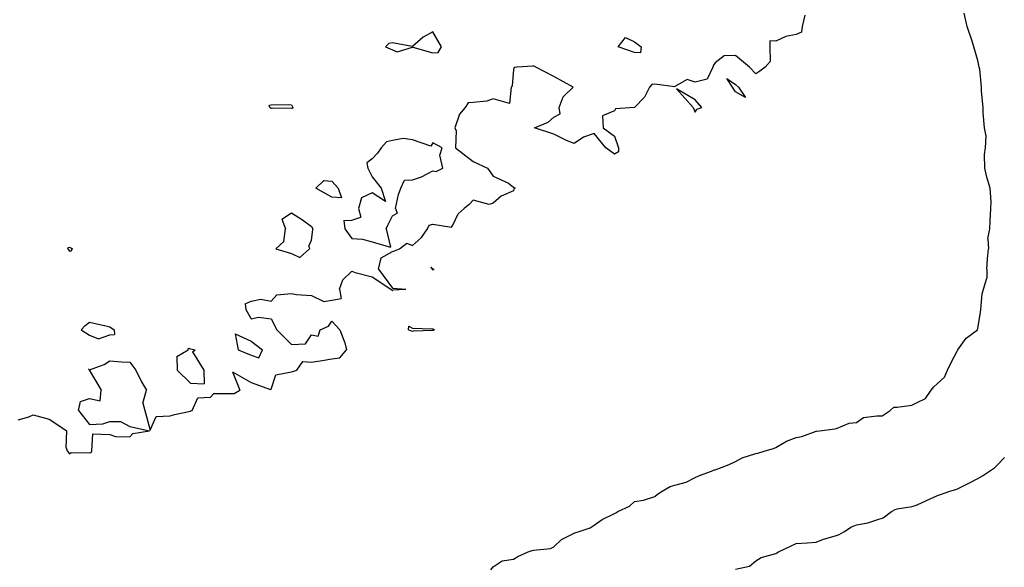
# Model space of a CAD drawing. Header units: inches. Extents: x 158323 to 160611, y 432808 to 437248.
# Tile 101 of 228: x 159425 to 159449, y 436804 to 436817. Entities that reach past the tile are written whole.
import ezdxf

# ---------------------------------------------------------------- set-up
doc = ezdxf.new("R2010")
doc.units = ezdxf.units.IN
doc.header["$MEASUREMENT"] = 0
for name, color, linetype, lineweight in [('Hoogtelijn-bestaand 7.00 M', 7, 'Continuous', 15), ('Hoogtelijn-bestaand 8.00 M', 7, 'Continuous', 15), ('Hoogtelijn-bestaand 9.00 M', 7, 'Continuous', 15)]:
    doc.layers.add(name, color=color, linetype=linetype, lineweight=lineweight)

msp = doc.modelspace()

# ---------------------------------------------------------------- linework, layer by layer
at = {"layer": 'Hoogtelijn-bestaand 7.00 M', "color": 252, "linetype": 'Continuous', "lineweight": 25}
for p, q in [((159431.513, 436812.487, 7), (159431.75, 436812.641, 7)), ((159431.513, 436812.487, 7), (159431.75, 436812.641, 7)), ((159431.75, 436812.641, 7), (159432.028, 436812.472, 7)), ((159431.75, 436812.641, 7), (159432.028, 436812.472, 7)), ((159433.409, 436812.75, 7), (159433.466, 436812.534, 7)), ((159433.409, 436812.75, 7), (159433.466, 436812.534, 7)), ((159434.146, 436812.354, 7), (159434.25, 436812.57, 7)), ((159434.146, 436812.354, 7), (159434.25, 436812.57, 7)), ((159434.25, 436812.57, 7), (159434.368, 436812.632, 7)), ((159434.25, 436812.57, 7), (159434.368, 436812.632, 7)), ((159434.331, 436812.75, 7), (159434.368, 436812.632, 7)), ((159434.331, 436812.75, 7), (159434.368, 436812.632, 7)), ((159435.75, 436812.341, 7), (159435.88, 436812.62, 7)), ((159435.75, 436812.341, 7), (159435.88, 436812.62, 7)), ((159435.88, 436812.62, 7), (159436.031, 436812.75, 7)), ((159435.88, 436812.62, 7), (159436.031, 436812.75, 7)), ((159431.513, 436812.487, 7), (159431.605, 436812.25, 7)), ((159431.513, 436812.487, 7), (159431.605, 436812.25, 7)), ((159432.028, 436812.472, 7), (159432.25, 436812.307, 7)), ((159432.028, 436812.472, 7), (159432.25, 436812.307, 7)), ((159432.25, 436812.307, 7), (159432.284, 436812.25, 7)), ((159432.25, 436812.307, 7), (159432.284, 436812.25, 7)), ((159433.051, 436812.449, 7), (159433.25, 436812.465, 7)), ((159433.051, 436812.449, 7), (159433.25, 436812.465, 7)), ((159433.051, 436812.449, 7), (159433.07, 436812.25, 7)), ((159433.051, 436812.449, 7), (159433.07, 436812.25, 7)), ((159433.25, 436812.465, 7), (159433.466, 436812.534, 7)), ((159433.25, 436812.465, 7), (159433.466, 436812.534, 7)), ((159434.101, 436812.25, 7), (159434.146, 436812.354, 7)), ((159434.101, 436812.25, 7), (159434.146, 436812.354, 7)), ((159435.119, 436812.25, 7), (159435.159, 436812.341, 7)), ((159435.119, 436812.25, 7), (159435.159, 436812.341, 7)), ((159435.159, 436812.341, 7), (159435.25, 436812.36, 7)), ((159435.159, 436812.341, 7), (159435.25, 436812.36, 7)), ((159435.25, 436812.36, 7), (159435.715, 436812.285, 7)), ((159435.25, 436812.36, 7), (159435.715, 436812.285, 7)), ((159435.715, 436812.285, 7), (159435.75, 436812.341, 7)), ((159435.715, 436812.285, 7), (159435.75, 436812.341, 7)), ((159431.564, 436811.936, 7), (159431.605, 436812.25, 7)), ((159431.564, 436811.936, 7), (159431.605, 436812.25, 7)), ((159432.25, 436811.964, 7), (159432.279, 436812.221, 7)), ((159432.25, 436811.964, 7), (159432.279, 436812.221, 7)), ((159432.279, 436812.221, 7), (159432.284, 436812.25, 7)), ((159432.279, 436812.221, 7), (159432.284, 436812.25, 7)), ((159433.07, 436812.25, 7), (159433.25, 436812.004, 7)), ((159433.07, 436812.25, 7), (159433.25, 436812.004, 7)), ((159434.101, 436812.25, 7), (159434.208, 436811.792, 7)), ((159434.101, 436812.25, 7), (159434.208, 436811.792, 7)), ((159434.971, 436812.029, 7), (159435.119, 436812.25, 7)), ((159434.971, 436812.029, 7), (159435.119, 436812.25, 7)), ((159431.368, 436811.75, 7), (159431.564, 436811.936, 7)), ((159431.368, 436811.75, 7), (159431.564, 436811.936, 7)), ((159432.179, 436811.821, 7), (159432.25, 436811.964, 7)), ((159432.179, 436811.821, 7), (159432.25, 436811.964, 7)), ((159432.179, 436811.821, 7), (159432.198, 436811.75, 7)), ((159432.179, 436811.821, 7), (159432.198, 436811.75, 7)), ((159433.25, 436812.004, 7), (159433.508, 436811.992, 7)), ((159433.25, 436812.004, 7), (159433.508, 436811.992, 7)), ((159433.508, 436811.992, 7), (159433.75, 436811.925, 7)), ((159433.508, 436811.992, 7), (159433.75, 436811.925, 7)), ((159433.75, 436811.925, 7), (159434.208, 436811.792, 7)), ((159433.75, 436811.925, 7), (159434.208, 436811.792, 7)), ((159434.429, 436811.75, 7), (159434.609, 436811.891, 7)), ((159434.429, 436811.75, 7), (159434.609, 436811.891, 7)), ((159434.609, 436811.891, 7), (159434.75, 436811.838, 7)), ((159434.609, 436811.891, 7), (159434.75, 436811.838, 7)), ((159434.75, 436811.838, 7), (159434.971, 436812.029, 7)), ((159434.75, 436811.838, 7), (159434.971, 436812.029, 7)), ((159426.214, 436811.75, 7), (159426.218, 436811.782, 7)), ((159426.214, 436811.75, 7), (159426.218, 436811.782, 7)), ((159426.214, 436811.75, 7), (159426.25, 436811.69, 7)), ((159426.214, 436811.75, 7), (159426.25, 436811.69, 7)), ((159426.218, 436811.782, 7), (159426.25, 436811.794, 7)), ((159426.218, 436811.782, 7), (159426.25, 436811.794, 7)), ((159426.25, 436811.794, 7), (159426.33, 436811.75, 7)), ((159426.25, 436811.794, 7), (159426.33, 436811.75, 7)), ((159426.25, 436811.69, 7), (159426.297, 436811.703, 7)), ((159426.25, 436811.69, 7), (159426.297, 436811.703, 7)), ((159426.297, 436811.703, 7), (159426.33, 436811.75, 7)), ((159426.297, 436811.703, 7), (159426.33, 436811.75, 7)), ((159431.368, 436811.75, 7), (159431.75, 436811.632, 7)), ((159431.368, 436811.75, 7), (159431.75, 436811.632, 7)), ((159431.75, 436811.632, 7), (159431.96, 436811.54, 7)), ((159431.75, 436811.632, 7), (159431.96, 436811.54, 7)), ((159431.96, 436811.54, 7), (159432.198, 436811.75, 7)), ((159431.96, 436811.54, 7), (159432.198, 436811.75, 7)), ((159433.973, 436811.527, 7), (159434.25, 436811.689, 7)), ((159433.973, 436811.527, 7), (159434.25, 436811.689, 7)), ((159434.25, 436811.689, 7), (159434.302, 436811.698, 7)), ((159434.25, 436811.689, 7), (159434.302, 436811.698, 7)), ((159434.302, 436811.698, 7), (159434.429, 436811.75, 7)), ((159434.302, 436811.698, 7), (159434.429, 436811.75, 7)), ((159433.904, 436811.25, 7), (159433.973, 436811.527, 7)), ((159433.904, 436811.25, 7), (159433.973, 436811.527, 7)), ((159433.02, 436810.981, 7), (159433.25, 436811.202, 7)), ((159433.25, 436811.202, 7), (159433.333, 436811.167, 7)), ((159433.333, 436811.167, 7), (159433.75, 436811.055, 7)), ((159433.904, 436811.25, 7), (159434.25, 436810.776, 7)), ((159435.2, 436811.3, 7), (159435.25, 436811.259, 7)), ((159435.2, 436811.3, 7), (159435.239, 436811.25, 7)), ((159435.2, 436811.3, 7), (159435.239, 436811.25, 7)), ((159435.2, 436811.3, 7), (159435.25, 436811.259, 7)), ((159435.239, 436811.25, 7), (159435.25, 436811.227, 7)), ((159435.25, 436811.259, 7), (159435.286, 436811.25, 7)), ((159435.25, 436811.259, 7), (159435.286, 436811.25, 7)), ((159435.25, 436811.227, 7), (159435.259, 436811.241, 7)), ((159435.259, 436811.241, 7), (159435.286, 436811.25, 7)), ((159432.941, 436810.75, 7), (159433.02, 436810.981, 7)), ((159433.75, 436811.055, 7), (159434.213, 436810.75, 7)), ((159431.25, 436810.453, 7), (159431.391, 436810.609, 7)), ((159431.391, 436810.609, 7), (159431.75, 436810.644, 7)), ((159431.75, 436810.644, 7), (159431.877, 436810.623, 7)), ((159431.877, 436810.623, 7), (159432.25, 436810.599, 7)), ((159432.25, 436810.599, 7), (159432.552, 436810.448, 7)), ((159432.941, 436810.75, 7), (159432.98, 436810.52, 7)), ((159434.213, 436810.75, 7), (159434.25, 436810.716, 7)), ((159434.25, 436810.776, 7), (159434.583, 436810.75, 7)), ((159434.25, 436810.716, 7), (159434.265, 436810.735, 7)), ((159434.265, 436810.735, 7), (159434.583, 436810.75, 7)), ((159430.608, 436810.392, 7), (159430.75, 436810.46, 7)), ((159430.608, 436810.392, 7), (159430.625, 436810.25, 7)), ((159430.75, 436810.46, 7), (159430.996, 436810.504, 7)), ((159430.996, 436810.504, 7), (159431.25, 436810.453, 7)), ((159432.552, 436810.448, 7), (159432.75, 436810.482, 7)), ((159432.75, 436810.482, 7), (159432.98, 436810.52, 7)), ((159430.625, 436810.25, 7), (159430.75, 436810.022, 7)), ((159426.646, 436809.854, 7), (159426.75, 436809.933, 7)), ((159426.75, 436809.933, 7), (159427.154, 436809.846, 7)), ((159430.75, 436810.022, 7), (159430.941, 436810.059, 7)), ((159430.941, 436810.059, 7), (159431.25, 436810.016, 7)), ((159431.25, 436810.016, 7), (159431.388, 436809.75, 7)), ((159432.665, 436809.835, 7), (159432.75, 436809.959, 7)), ((159432.75, 436809.959, 7), (159432.946, 436809.75, 7)), ((159426.546, 436809.75, 7), (159426.646, 436809.854, 7)), ((159426.546, 436809.75, 7), (159426.75, 436809.617, 7)), ((159426.75, 436809.617, 7), (159426.974, 436809.526, 7)), ((159426.974, 436809.526, 7), (159427.25, 436809.625, 7)), ((159427.154, 436809.846, 7), (159427.25, 436809.82, 7)), ((159427.25, 436809.82, 7), (159427.36, 436809.75, 7)), ((159427.25, 436809.625, 7), (159427.365, 436809.635, 7)), ((159427.36, 436809.75, 7), (159427.365, 436809.635, 7)), ((159430.354, 436809.646, 7), (159430.75, 436809.466, 7)), ((159430.354, 436809.646, 7), (159430.433, 436809.25, 7)), ((159431.388, 436809.75, 7), (159431.75, 436809.382, 7)), ((159432.103, 436809.397, 7), (159432.25, 436809.62, 7)), ((159432.25, 436809.62, 7), (159432.412, 436809.588, 7)), ((159432.412, 436809.588, 7), (159432.46, 436809.75, 7)), ((159432.46, 436809.75, 7), (159432.665, 436809.835, 7)), ((159432.946, 436809.75, 7), (159433.071, 436809.429, 7)), ((159434.653, 436809.75, 7), (159434.659, 436809.841, 7)), ((159434.653, 436809.75, 7), (159434.75, 436809.717, 7)), ((159434.659, 436809.841, 7), (159434.75, 436809.792, 7)), ((159434.75, 436809.792, 7), (159435.228, 436809.772, 7)), ((159434.75, 436809.717, 7), (159434.777, 436809.723, 7)), ((159434.777, 436809.723, 7), (159435.25, 436809.736, 7)), ((159435.228, 436809.772, 7), (159435.25, 436809.773, 7)), ((159435.25, 436809.773, 7), (159435.291, 436809.75, 7)), ((159435.25, 436809.736, 7), (159435.265, 436809.736, 7)), ((159435.265, 436809.736, 7), (159435.291, 436809.75, 7)), ((159430.75, 436809.466, 7), (159431.038, 436809.25, 7)), ((159431.75, 436809.382, 7), (159432.103, 436809.397, 7)), ((159433.071, 436809.429, 7), (159433.115, 436809.25, 7)), ((159428.914, 436809.086, 7), (159429.196, 436809.25, 7)), ((159429.196, 436809.25, 7), (159429.203, 436809.297, 7)), ((159429.203, 436809.297, 7), (159429.25, 436809.273, 7)), ((159429.25, 436809.273, 7), (159429.365, 436809.25, 7)), ((159429.3, 436809.2, 7), (159429.365, 436809.25, 7)), ((159429.3, 436809.2, 7), (159429.577, 436808.75, 7)), ((159430.433, 436809.25, 7), (159430.75, 436809.118, 7)), ((159430.944, 436809.056, 7), (159431.038, 436809.25, 7)), ((159432.946, 436809.054, 7), (159433.115, 436809.25, 7)), ((159426.75, 436808.758, 7), (159427.113, 436808.887, 7)), ((159427.113, 436808.887, 7), (159427.25, 436808.98, 7)), ((159427.25, 436808.98, 7), (159427.544, 436808.956, 7)), ((159427.544, 436808.956, 7), (159427.75, 436808.944, 7)), ((159427.75, 436808.944, 7), (159427.894, 436808.75, 7)), ((159428.914, 436809.086, 7), (159428.919, 436808.75, 7)), ((159430.75, 436809.118, 7), (159430.944, 436809.056, 7)), ((159431.886, 436808.75, 7), (159432.036, 436808.964, 7)), ((159432.036, 436808.964, 7), (159432.25, 436808.947, 7)), ((159432.25, 436808.947, 7), (159432.514, 436808.986, 7)), ((159432.514, 436808.986, 7), (159432.75, 436809.025, 7)), ((159432.75, 436809.025, 7), (159432.946, 436809.054, 7)), ((159426.721, 436808.779, 7), (159426.75, 436808.758, 7)), ((159426.721, 436808.779, 7), (159426.741, 436808.75, 7)), ((159426.741, 436808.75, 7), (159426.75, 436808.737, 7)), ((159426.75, 436808.737, 7), (159427.04, 436808.25, 7)), ((159427.894, 436808.75, 7), (159428.038, 436808.462, 7)), ((159428.919, 436808.75, 7), (159429.25, 436808.423, 7)), ((159429.577, 436808.75, 7), (159429.59, 436808.41, 7)), ((159430.292, 436808.708, 7), (159430.47, 436808.25, 7)), ((159430.292, 436808.708, 7), (159430.75, 436808.442, 7)), ((159431.367, 436808.633, 7), (159431.75, 436808.708, 7)), ((159431.75, 436808.708, 7), (159431.788, 436808.712, 7)), ((159431.788, 436808.712, 7), (159431.886, 436808.75, 7)), ((159428.038, 436808.462, 7), (159428.161, 436808.25, 7)), ((159429.25, 436808.423, 7), (159429.59, 436808.41, 7)), ((159430.75, 436808.442, 7), (159431.232, 436808.268, 7)), ((159431.25, 436808.281, 7), (159431.367, 436808.633, 7)), ((159427.011, 436807.989, 7), (159427.04, 436808.25, 7)), ((159428.069, 436807.932, 7), (159428.161, 436808.25, 7)), ((159429.75, 436808.079, 7), (159429.827, 436808.173, 7)), ((159429.827, 436808.173, 7), (159430.25, 436808.168, 7)), ((159430.25, 436808.168, 7), (159430.332, 436808.168, 7)), ((159430.332, 436808.168, 7), (159430.47, 436808.25, 7)), ((159431.232, 436808.268, 7), (159431.25, 436808.281, 7)), ((159426.48, 436807.75, 7), (159426.529, 436807.971, 7)), ((159426.529, 436807.971, 7), (159426.75, 436808.048, 7)), ((159426.75, 436808.048, 7), (159427.011, 436807.989, 7)), ((159428.069, 436807.932, 7), (159428.121, 436807.75, 7)), ((159429.29, 436807.75, 7), (159429.435, 436808.065, 7)), ((159429.435, 436808.065, 7), (159429.75, 436808.079, 7)), ((159426.48, 436807.75, 7), (159426.75, 436807.401, 7)), ((159428.121, 436807.75, 7), (159428.25, 436807.263, 7)), ((159428.852, 436807.649, 7), (159429.25, 436807.734, 7)), ((159429.25, 436807.734, 7), (159429.258, 436807.742, 7)), ((159429.258, 436807.742, 7), (159429.29, 436807.75, 7)), ((159424.982, 436807.518, 7), (159425.25, 436807.596, 7)), ((159425.25, 436807.596, 7), (159425.357, 436807.643, 7)), ((159425.357, 436807.643, 7), (159425.75, 436807.54, 7)), ((159425.75, 436807.54, 7), (159426.185, 436807.25, 7)), ((159427.081, 436807.419, 7), (159427.25, 436807.475, 7)), ((159427.25, 436807.475, 7), (159427.521, 436807.479, 7)), ((159427.521, 436807.479, 7), (159427.75, 436807.354, 7)), ((159428.25, 436807.263, 7), (159428.401, 436807.6, 7)), ((159428.401, 436807.6, 7), (159428.75, 436807.621, 7)), ((159428.75, 436807.621, 7), (159428.852, 436807.649, 7)), ((159426.174, 436806.826, 7), (159426.185, 436807.25, 7)), ((159426.75, 436807.401, 7), (159427.081, 436807.419, 7)), ((159427.75, 436807.354, 7), (159428.233, 436807.25, 7)), ((159427.75, 436807.101, 7), (159427.821, 436807.179, 7)), ((159427.821, 436807.179, 7), (159428.233, 436807.25, 7)), ((159426.806, 436806.75, 7), (159426.831, 436807.169, 7)), ((159426.831, 436807.169, 7), (159427.25, 436807.157, 7)), ((159427.25, 436807.157, 7), (159427.395, 436807.105, 7)), ((159427.395, 436807.105, 7), (159427.75, 436807.101, 7)), ((159426.174, 436806.826, 7), (159426.2, 436806.75, 7)), ((159426.2, 436806.75, 7), (159426.25, 436806.674, 7)), ((159426.25, 436806.674, 7), (159426.292, 436806.708, 7)), ((159426.292, 436806.708, 7), (159426.75, 436806.703, 7)), ((159426.75, 436806.703, 7), (159426.787, 436806.713, 7)), ((159426.787, 436806.713, 7), (159426.806, 436806.75, 7))]:
    msp.add_line(p, q, dxfattribs=at)
for points in [[(159444.467, 436817.533, 7), (159444.403, 436817.25, 7), (159444.386, 436817.114, 7), (159444.25, 436817.057, 7), (159443.995, 436817.005, 7), (159443.75, 436816.894, 7), (159443.598, 436816.902, 7), (159443.604, 436816.75, 7), (159443.609, 436816.391, 7), (159443.487, 436816.25, 7), (159443.351, 436816.149, 7), (159443.25, 436816.083, 7), (159443.095, 436816.25, 7), (159442.75, 436816.54, 7), (159442.468, 436816.532, 7), (159442.25, 436816.352, 7), (159442.203, 436816.297, 7), (159442.185, 436816.25, 7), (159442.048, 436815.952, 7), (159441.75, 436815.877, 7), (159441.554, 436815.946, 7), (159441.25, 436815.767, 7), (159441.24, 436815.76, 7), (159440.75, 436815.828, 7), (159440.679, 436815.821, 7), (159440.618, 436815.75, 7), (159440.495, 436815.505, 7), (159440.25, 436815.25, 7), (159439.781, 436815.219, 7), (159439.75, 436815.164, 7), (159439.457, 436815.043, 7), (159439.471, 436814.75, 7), (159439.75, 436814.536, 7), (159439.854, 436814.25, 7), (159439.851, 436814.149, 7), (159439.75, 436814.096, 7), (159439.542, 436814.25, 7), (159439.25, 436814.602, 7), (159438.982, 436814.518, 7), (159438.75, 436814.36, 7), (159438.567, 436814.433, 7), (159438.25, 436814.589, 7), (159437.775, 436814.75, 7), (159438.112, 436814.888, 7), (159438.25, 436815.007, 7), (159438.408, 436815.092, 7), (159438.386, 436815.25, 7), (159438.483, 436815.517, 7), (159438.727, 436815.75, 7), (159438.25, 436816.013, 7), (159437.808, 436816.25, 7), (159437.75, 436816.282, 7), (159437.731, 436816.269, 7), (159437.333, 436816.25, 7), (159437.264, 436816.236, 7), (159437.25, 436816.188, 7), (159437.215, 436815.785, 7), (159437.193, 436815.75, 7), (159437.153, 436815.347, 7), (159436.75, 436815.466, 7), (159436.592, 436815.408, 7), (159436.25, 436815.376, 7), (159436.132, 436815.368, 7), (159436.055, 436815.25, 7), (159435.917, 436815.083, 7), (159435.794, 436814.75, 7), (159435.832, 436814.668, 7), (159435.816, 436814.25, 7), (159436.25, 436813.917, 7), (159436.609, 436813.75, 7), (159436.75, 436813.554, 7), (159437.125, 436813.375, 7), (159437.25, 436813.278, 7), (159437.295, 436813.25, 7), (159437.26, 436813.24, 7), (159437.25, 436813.19, 7), (159436.945, 436813.055, 7), (159436.75, 436812.882, 7), (159436.65, 436812.85, 7), (159436.25, 436812.956, 7), (159436.15, 436812.85, 7), (159436.031, 436812.75, 7)], [(159434.331, 436812.75, 7), (159434.405, 436813.095, 7), (159434.458, 436813.25, 7), (159434.55, 436813.45, 7), (159434.75, 436813.458, 7), (159434.97, 436813.53, 7), (159435.25, 436813.686, 7), (159435.332, 436813.668, 7), (159435.5, 436813.75, 7), (159435.427, 436814.073, 7), (159435.481, 436814.25, 7), (159435.25, 436814.375, 7), (159435.207, 436814.293, 7), (159434.75, 436814.445, 7), (159434.52, 436814.48, 7), (159434.25, 436814.434, 7), (159434.103, 436814.397, 7), (159433.97, 436814.25, 7), (159433.88, 436814.121, 7), (159433.75, 436813.982, 7), (159433.622, 436813.878, 7), (159433.643, 436813.75, 7), (159433.75, 436813.534, 7), (159433.977, 436813.25, 7), (159434.079, 436812.921, 7), (159433.75, 436813.14, 7), (159433.485, 436813.015, 7), (159433.409, 436812.75, 7)]]:
    msp.add_polyline3d(points, dxfattribs=at)
for points in [[(159434.078, 436816.75, 7), (159434.25, 436816.68, 7), (159434.37, 436816.63, 7), (159434.75, 436816.743, 7), (159434.755, 436816.745, 7), (159435.25, 436816.601, 7), (159435.386, 436816.614, 7), (159435.468, 436816.75, 7), (159435.25, 436817.123, 7), (159435.013, 436816.987, 7), (159434.75, 436816.76, 7), (159434.745, 436816.755, 7), (159434.25, 436816.848, 7), (159434.163, 436816.837, 7)], [(159439.846, 436816.75, 7), (159440.022, 436816.978, 7), (159440.25, 436816.875, 7), (159440.414, 436816.75, 7), (159440.4, 436816.6, 7), (159440.25, 436816.61, 7)], [(159442.536, 436815.964, 7), (159442.75, 436815.815, 7), (159442.821, 436815.75, 7), (159443, 436815.5, 7), (159442.75, 436815.635, 7), (159442.679, 436815.75, 7)], [(159441.292, 436815.708, 7), (159441.7, 436815.25, 7), (159441.75, 436815.135, 7), (159441.79, 436815.21, 7), (159441.912, 436815.25, 7), (159441.75, 436815.44, 7)], [(159431.196, 436815.304, 7), (159431.25, 436815.316, 7), (159431.673, 436815.327, 7), (159431.75, 436815.312, 7), (159431.785, 436815.25, 7), (159431.778, 436815.222, 7), (159431.75, 436815.226, 7), (159431.271, 436815.229, 7), (159431.25, 436815.227, 7), (159431.219, 436815.25, 7)], [(159432.357, 436813.25, 7), (159432.557, 436813.443, 7), (159432.75, 436813.428, 7), (159432.911, 436813.25, 7), (159432.987, 436813.013, 7), (159432.75, 436813.03, 7)]]:
    msp.add_polyline3d(points, close=True, dxfattribs=at)
at = {"layer": 'Hoogtelijn-bestaand 8.00 M', "color": 252, "linetype": 'Continuous', "lineweight": 25}
for p, q in [((159449.059, 436812.441, 8), (159449.073, 436812.75, 8)), ((159449.059, 436812.441, 8), (159449.073, 436812.75, 8)), ((159449.049, 436812.25, 8), (159449.059, 436812.441, 8)), ((159449.049, 436812.25, 8), (159449.059, 436812.441, 8)), ((159449.001, 436811.999, 8), (159449.049, 436812.25, 8)), ((159449.001, 436811.999, 8), (159449.049, 436812.25, 8)), ((159449.001, 436811.999, 8), (159449.017, 436811.75, 8)), ((159449.001, 436811.999, 8), (159449.017, 436811.75, 8)), ((159448.994, 436811.506, 8), (159449.017, 436811.75, 8)), ((159448.994, 436811.506, 8), (159449.017, 436811.75, 8)), ((159448.971, 436811.25, 8), (159448.994, 436811.506, 8)), ((159448.971, 436811.25, 8), (159448.994, 436811.506, 8)), ((159448.971, 436811.25, 8), (159448.973, 436811.027, 8)), ((159448.891, 436810.75, 8), (159448.973, 436811.027, 8)), ((159448.829, 436810.25, 8), (159448.86, 436810.64, 8)), ((159448.86, 436810.64, 8), (159448.891, 436810.75, 8)), ((159448.75, 436809.783, 8), (159448.815, 436810.185, 8)), ((159448.815, 436810.185, 8), (159448.829, 436810.25, 8)), ((159448.46, 436809.54, 8), (159448.741, 436809.75, 8)), ((159448.741, 436809.75, 8), (159448.745, 436809.755, 8)), ((159448.745, 436809.755, 8), (159448.75, 436809.783, 8)), ((159448.26, 436809.25, 8), (159448.46, 436809.54, 8)), ((159448.081, 436808.919, 8), (159448.25, 436809.237, 8)), ((159448.25, 436809.237, 8), (159448.256, 436809.244, 8)), ((159448.256, 436809.244, 8), (159448.26, 436809.25, 8)), ((159448.002, 436808.75, 8), (159448.081, 436808.919, 8)), ((159447.924, 436808.576, 8), (159448.002, 436808.75, 8)), ((159447.663, 436808.337, 8), (159447.75, 436808.418, 8)), ((159447.75, 436808.418, 8), (159447.924, 436808.576, 8)), ((159447.452, 436808.048, 8), (159447.594, 436808.25, 8)), ((159447.594, 436808.25, 8), (159447.663, 436808.337, 8)), ((159447.12, 436807.88, 8), (159447.25, 436807.945, 8)), ((159447.25, 436807.945, 8), (159447.452, 436808.048, 8)), ((159446.38, 436807.62, 8), (159446.582, 436807.75, 8)), ((159446.582, 436807.75, 8), (159446.67, 436807.83, 8)), ((159446.67, 436807.83, 8), (159446.75, 436807.835, 8)), ((159446.75, 436807.835, 8), (159447.12, 436807.88, 8)), ((159445.25, 436807.307, 8), (159445.567, 436807.433, 8)), ((159445.567, 436807.433, 8), (159445.75, 436807.455, 8)), ((159445.75, 436807.455, 8), (159445.923, 436807.577, 8)), ((159445.923, 436807.577, 8), (159446.25, 436807.622, 8)), ((159446.25, 436807.622, 8), (159446.38, 436807.62, 8)), ((159444.391, 436807.109, 8), (159444.75, 436807.239, 8)), ((159444.75, 436807.239, 8), (159444.76, 436807.24, 8)), ((159444.76, 436807.24, 8), (159444.83, 436807.25, 8)), ((159444.83, 436807.25, 8), (159445.207, 436807.293, 8)), ((159445.207, 436807.293, 8), (159445.25, 436807.307, 8)), ((159443.75, 436806.834, 8), (159444.011, 436806.99, 8)), ((159444.011, 436806.99, 8), (159444.25, 436807.085, 8)), ((159444.25, 436807.085, 8), (159444.391, 436807.109, 8)), ((159443.25, 436806.69, 8), (159443.302, 436806.698, 8)), ((159443.302, 436806.698, 8), (159443.482, 436806.75, 8)), ((159443.482, 436806.75, 8), (159443.688, 436806.812, 8)), ((159443.688, 436806.812, 8), (159443.75, 436806.834, 8)), ((159442.589, 436806.411, 8), (159442.75, 436806.486, 8)), ((159442.75, 436806.486, 8), (159442.917, 436806.583, 8)), ((159442.917, 436806.583, 8), (159443.25, 436806.69, 8)), ((159441.859, 436806.141, 8), (159442.156, 436806.25, 8)), ((159442.156, 436806.25, 8), (159442.222, 436806.278, 8)), ((159442.222, 436806.278, 8), (159442.25, 436806.283, 8)), ((159442.25, 436806.283, 8), (159442.589, 436806.411, 8)), ((159441.25, 436805.899, 8), (159441.526, 436805.974, 8)), ((159441.526, 436805.974, 8), (159441.75, 436806.09, 8)), ((159441.75, 436806.09, 8), (159441.859, 436806.141, 8)), ((159440.821, 436805.679, 8), (159440.934, 436805.75, 8)), ((159440.934, 436805.75, 8), (159441.131, 436805.869, 8)), ((159441.131, 436805.869, 8), (159441.25, 436805.899, 8)), ((159440.121, 436805.379, 8), (159440.25, 436805.498, 8)), ((159440.25, 436805.498, 8), (159440.472, 436805.528, 8)), ((159440.472, 436805.528, 8), (159440.75, 436805.622, 8)), ((159440.75, 436805.622, 8), (159440.821, 436805.679, 8)), ((159439.786, 436805.214, 8), (159439.839, 436805.25, 8)), ((159439.839, 436805.25, 8), (159440.121, 436805.379, 8)), ((159439.25, 436804.909, 8), (159439.446, 436805.054, 8)), ((159439.446, 436805.054, 8), (159439.75, 436805.203, 8)), ((159439.75, 436805.203, 8), (159439.786, 436805.214, 8)), ((159438.774, 436804.726, 8), (159438.85, 436804.75, 8)), ((159438.85, 436804.75, 8), (159439.15, 436804.85, 8)), ((159439.15, 436804.85, 8), (159439.25, 436804.909, 8)), ((159438.25, 436804.378, 8), (159438.443, 436804.557, 8)), ((159438.443, 436804.557, 8), (159438.75, 436804.714, 8)), ((159438.75, 436804.714, 8), (159438.774, 436804.726, 8)), ((159437.614, 436804.25, 8), (159437.711, 436804.289, 8)), ((159437.711, 436804.289, 8), (159437.75, 436804.294, 8)), ((159437.75, 436804.294, 8), (159438.169, 436804.331, 8)), ((159438.169, 436804.331, 8), (159438.25, 436804.378, 8)), ((159436.75, 436803.885, 8), (159436.973, 436804.027, 8)), ((159436.973, 436804.027, 8), (159437.25, 436804.072, 8)), ((159437.25, 436804.072, 8), (159437.362, 436804.138, 8)), ((159437.362, 436804.138, 8), (159437.614, 436804.25, 8)), ((159436.691, 436803.81, 8), (159436.75, 436803.885, 8))]:
    msp.add_line(p, q, dxfattribs=at)
msp.add_polyline3d([(159449.073, 436812.75, 8), (159449.085, 436812.915, 8), (159449.061, 436813.25, 8), (159448.971, 436813.529, 8), (159448.928, 436813.75, 8), (159448.917, 436814.083, 8), (159448.943, 436814.25, 8), (159448.961, 436814.539, 8), (159448.917, 436814.75, 8), (159448.882, 436815.118, 8), (159448.882, 436815.25, 8), (159448.843, 436815.657, 8), (159448.843, 436815.75, 8), (159448.805, 436816.195, 8), (159448.786, 436816.25, 8), (159448.75, 436816.413, 8), (159448.65, 436816.75, 8), (159448.608, 436816.892, 8), (159448.484, 436817.25, 8), (159448.413, 436817.588, 8)], dxfattribs=at)
at = {"layer": 'Hoogtelijn-bestaand 9.00 M', "color": 252, "linetype": 'Continuous', "lineweight": 25}
for p, q in [((159449.25, 436806.416, 9), (159449.415, 436806.585, 9)), ((159448.868, 436806.132, 9), (159449.042, 436806.25, 9)), ((159449.042, 436806.25, 9), (159449.165, 436806.335, 9)), ((159449.165, 436806.335, 9), (159449.25, 436806.416, 9)), ((159448.543, 436805.957, 9), (159448.75, 436806.067, 9)), ((159448.75, 436806.067, 9), (159448.868, 436806.132, 9)), ((159447.828, 436805.672, 9), (159448.057, 436805.75, 9)), ((159448.057, 436805.75, 9), (159448.207, 436805.793, 9)), ((159448.207, 436805.793, 9), (159448.25, 436805.812, 9)), ((159448.25, 436805.812, 9), (159448.543, 436805.957, 9)), ((159447.25, 436805.419, 9), (159447.479, 436805.521, 9)), ((159447.479, 436805.521, 9), (159447.75, 436805.643, 9)), ((159447.75, 436805.643, 9), (159447.828, 436805.672, 9)), ((159446.407, 436805.093, 9), (159446.615, 436805.25, 9)), ((159446.615, 436805.25, 9), (159446.701, 436805.299, 9)), ((159446.701, 436805.299, 9), (159446.75, 436805.318, 9)), ((159446.75, 436805.318, 9), (159447.127, 436805.373, 9)), ((159447.127, 436805.373, 9), (159447.25, 436805.419, 9)), ((159446.031, 436804.969, 9), (159446.25, 436805.042, 9)), ((159446.25, 436805.042, 9), (159446.407, 436805.093, 9)), ((159445.315, 436804.685, 9), (159445.435, 436804.75, 9)), ((159445.435, 436804.75, 9), (159445.626, 436804.874, 9)), ((159445.626, 436804.874, 9), (159445.75, 436804.917, 9)), ((159445.75, 436804.917, 9), (159446.031, 436804.969, 9)), ((159444.75, 436804.494, 9), (159444.93, 436804.57, 9)), ((159444.93, 436804.57, 9), (159445.25, 436804.656, 9)), ((159445.25, 436804.656, 9), (159445.315, 436804.685, 9)), ((159443.814, 436804.25, 9), (159444.11, 436804.39, 9)), ((159444.11, 436804.39, 9), (159444.25, 436804.457, 9)), ((159444.25, 436804.457, 9), (159444.525, 436804.475, 9)), ((159444.525, 436804.475, 9), (159444.75, 436804.494, 9)), ((159443.1, 436803.9, 9), (159443.25, 436804.03, 9)), ((159443.25, 436804.03, 9), (159443.385, 436804.115, 9)), ((159443.385, 436804.115, 9), (159443.75, 436804.213, 9)), ((159443.75, 436804.213, 9), (159443.774, 436804.226, 9)), ((159443.774, 436804.226, 9), (159443.814, 436804.25, 9)), ((159442.75, 436803.823, 9), (159443.1, 436803.9, 9))]:
    msp.add_line(p, q, dxfattribs=at)

doc.saveas('drawing.dxf')
